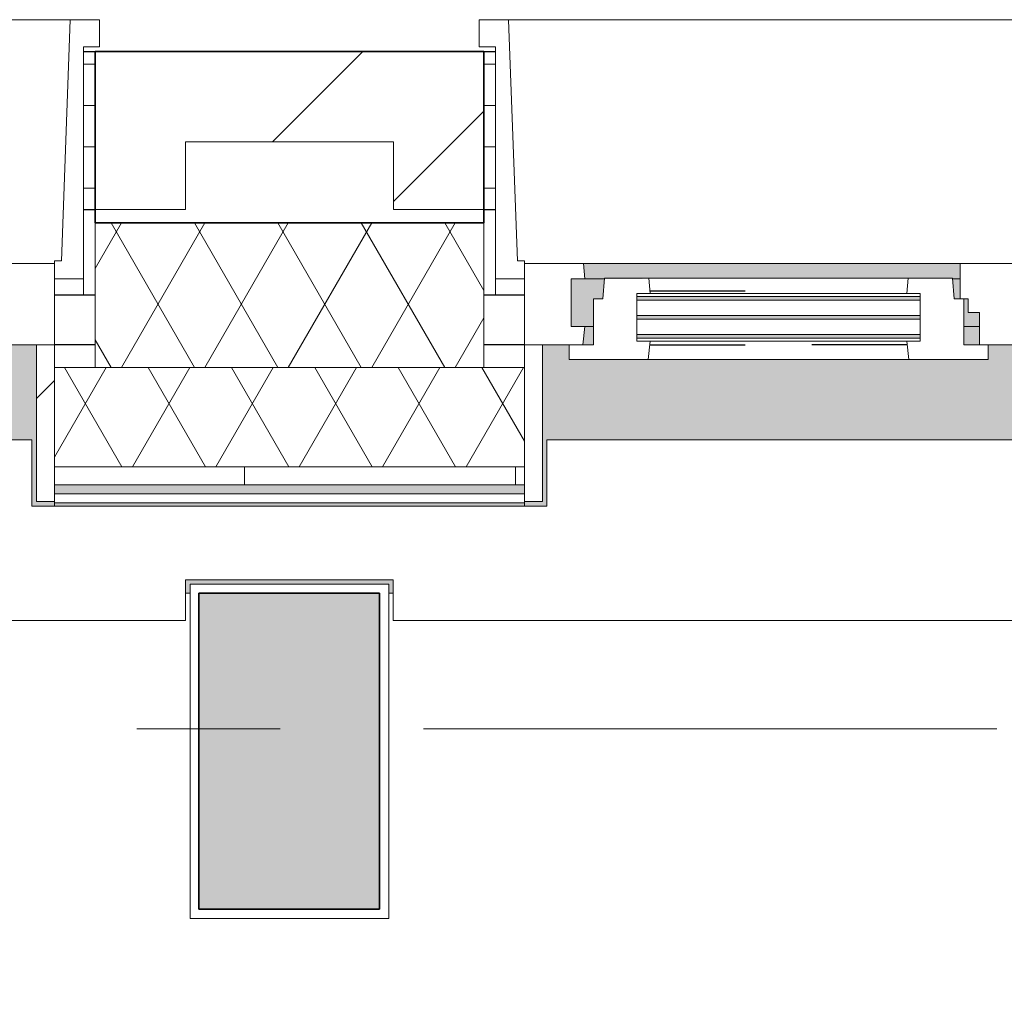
# Model space of a CAD drawing. Extents: x 3165 to 57695, y -7842 to 39081.
# Tile 25 of 248: x 6051 to 7142, y 35531 to 36613. Entities that reach past the tile are written whole.
import ezdxf

# ---------------------------------------------------------------- set-up
doc = ezdxf.new("R2010")
doc.units = 0
doc.header["$LTSCALE"] = 50
doc.linetypes.add('Onderlegger 3e verdieping$0$gestippeld', pattern=[6.35, 3.175, -3.175])
doc.linetypes.add('Onderlegger 3e verdieping$0$stramien', pattern=[22.225, 12.7, -3.175, 3.175, -3.175])
doc.layers.get('0').update_dxf_attribs({"linetype": 'CONTINUOUS'})
for name, color, linetype, lineweight in [('Onderlegger 3e verdieping$0$A-DETL-MBND', 8, 'CONTINUOUS', 18), ('Onderlegger 3e verdieping$0$A-FLOR-OTLN', 8, 'CONTINUOUS', 18), ('Onderlegger 3e verdieping$0$A-GENM', 8, 'CONTINUOUS', 18), ('Onderlegger 3e verdieping$0$A-GLAZ', 8, 'CONTINUOUS', 25), ('Onderlegger 3e verdieping$0$A-GLAZ-GLAS', 8, 'CONTINUOUS', 25), ('Onderlegger 3e verdieping$0$A-WALL', 8, 'CONTINUOUS', 25), ('Onderlegger 3e verdieping$0$A-WALL-MBNI', 8, 'CONTINUOUS', 25), ('Onderlegger 3e verdieping$0$A-WALL-PATT', 8, 'CONTINUOUS', 50), ('Onderlegger 3e verdieping$0$I-WALL', 8, 'CONTINUOUS', 25), ('Onderlegger 3e verdieping$0$S-COLS', 8, 'CONTINUOUS', 18), ('Onderlegger 3e verdieping$0$S-GRID', 8, 'CONTINUOUS', 18)]:
    doc.layers.add(name, color=color, linetype=linetype, lineweight=lineweight)
pattern_1 = [(0, (4516.597, 43599.8), (0, 45.688), []), (90, (4516.6, 43599.8), (-105, 45.688), [45.688, -45.688])]

# ---------------------------------------------------------------- blocks, each defined once
blk = doc.blocks.new('Onderlegger 3e verdieping$0$42_KA leemstuc betonkolomafwerking - Type-V78-Plotview 3e Verdieping - schaal 1 op 100')
at = {"layer": 'Onderlegger 3e verdieping$0$A-GENM'}
h = blk.add_hatch(dxfattribs=at)
h.set_pattern_fill('FP_175', color=256, style=0, pattern_type=2)
h.set_pattern_definition([(0, (-6516.93, -35895.2), (406.4, 101.6), [33.528, -271.272, 33.528, -271.272, -1625.6]), (0, (-6516.93, -35895.2), (406.4, 101.6), [-609.6, 33.528, -576.072, 33.528, -271.272, -711.2]), (0, (-6516.93, -35895.2), (406.4, 101.6), [-1524, 33.528, -169.672, 33.528, -474.472]), (120, (-6364.53, -35844.4), (-291.18818, 301.15272), [33.528, -271.272, 33.528, -1896.872]), (120, (-6364.53, -35844.4), (-291.18818, 301.15272), [-338.328, -271.272, 33.528, -576.072, -1016]), (120, (-6364.53, -35844.4), (-291.18818, 301.15272), [-1219.2, 33.528, -271.272, 33.528, -677.672]), (120, (-6364.53, -35844.4), (-291.18818, 301.15272), [-1557.528, -169.672, 33.528, -474.472]), (240, (-6313.73, -35641.2), (-115.21182, -402.75272), [33.528, -271.272, 33.528, -1896.872]), (240, (-6313.73, -35641.2), (-115.21182, -402.75272), [-338.328, -271.272, 33.528, -576.072, -1016]), (240, (-6313.73, -35641.2), (-115.21182, -402.75272), [-1219.2, 33.528, -271.272, 33.528, -677.672]), (240, (-6313.73, -35641.2), (-115.21182, -402.75272), [-1557.528, -169.672, 33.528, -474.472])])
h.paths.add_polyline_path([(-277, -277), (-57, -277), (-57, 93), (-277, 93), (-277, -48)], flags=0)
h.paths.add_polyline_path([(-267, -267), (-267, 83), (-67, 83), (-67, -267)], flags=0)
for p, q in [((-57, 93), (-277, 93)), ((-277, 93), (-277, -277)), ((-57, -277), (-57, 93)), ((-267, 83), (-67, 83)), ((-267, -267), (-267, 83)), ((-67, 83), (-67, -267)), ((-67, -267), (-267, -267)), ((-277, -277), (-57, -277))]:
    blk.add_line(p, q, dxfattribs=at)
blk = doc.blocks.new('Onderlegger 3e verdieping$0$31_KA_Houten kozijn metselwerkgevel met draaiend deel verdieping - 31_KA_Houten kozijn metselwerkgevel met draaiend deel verdieping-V148-Plotview 3e Verdieping - schaal 1 op 100')
at = {"layer": 'Onderlegger 3e verdieping$0$A-GLAZ'}
blk.add_hatch(color=256, dxfattribs=at).paths.add_polyline_path([(636.5, 328.5), (631.5, 328.5), (631.5, 255), (-631.5, 255), (-631.5, 328.5), (-656.5, 328.5), (-656.5, 323.5), (-636.5, 323.5), (-636.5, 150), (143, 150), (143, 166), (607, 166), (607, 150), (636.5, 150), (636.5, 323.5), (656.5, 323.5), (656.5, 328.5)], flags=0)
at = {"layer": 'Onderlegger 3e verdieping$0$A-GLAZ', "lineweight": 18}
h = blk.add_hatch(dxfattribs=at)
h.set_pattern_fill('FP_352', color=256, style=0, pattern_type=2)
h.set_pattern_definition([(225, (7266.6, 36403.2), (212.132, -212.132), [])])
h.paths.add_polyline_path([(656.5, 150), (591.8, 150), (589.5, 129.8), (604.5, 129.8), (604.5, 77), (589.5, 77), (591.1, 60), (656.5, 60), (656.5, 122.9)], flags=0)
h.paths.add_polyline_path([(-591.8, 150), (-656.5, 150), (-656.5, 60), (-591.1, 60), (-589.5, 77), (-604.5, 77), (-604.5, 129.8), (-589.5, 129.8)], flags=0)
at = {"layer": 'Onderlegger 3e verdieping$0$A-GLAZ'}
h = blk.add_hatch(color=256, dxfattribs=at)
h.paths.add_polyline_path([(92, 150), (-591.8, 150), (-589.5, 129.8), (92, 129.8), (94.3, 150)], flags=0)
h.paths.add_polyline_path([(152.5, 150), (152.5, 129.8), (170, 129.8), (170, 150)], flags=0)
h.paths.add_polyline_path([(591.8, 150), (580, 150), (580, 129.8), (589.5, 129.8), (591.3, 145.8)], flags=0)
h = blk.add_hatch(color=256, dxfattribs=at)
h.paths.add_polyline_path([(604.5, 129.8), (580, 129.8), (580, 99), (569.5, 99), (567.9, 77), (604.5, 77), (604.5, 122.9)], flags=0)
h.paths.add_polyline_path([(170, 129.8), (152.5, 129.8), (152.5, 114), (165, 114), (165, 99), (170, 99), (170, 122.9)], flags=0)
h.paths.add_polyline_path([(92, 129.8), (-604.5, 129.8), (-604.5, 126.3), (107, 126.3), (107, 129.8), (94.3, 129.8)], flags=0)
h.paths.add_polyline_path([(90.3, 122.3), (-604.5, 122.3), (-604.5, 105.3), (107, 105.3), (107, 122.3)], flags=0)
h.paths.add_polyline_path([(-587.3, 101.3), (-604.5, 101.3), (-604.5, 84.3), (107, 84.3), (107, 101.3), (-146.7, 101.3)], flags=0)
h.paths.add_polyline_path([(180.5, 99), (174, 99), (174, 77), (182.1, 77), (180.7, 96.5)], flags=0)
h.paths.add_polyline_path([(92, 80.3), (-604.5, 80.3), (-604.5, 77), (107, 77), (107, 80.3), (93.6, 80.3)], flags=0)
h = blk.add_hatch(color=256, dxfattribs=at)
h.paths.add_polyline_path([(182.1, 77), (174, 77), (174, 60), (591.1, 60), (589.5, 77), (182.2, 76)], flags=0)
h.paths.add_polyline_path([(92, 77), (-589.5, 77), (-591.1, 60), (93.6, 60), (93.1, 65.7)], flags=0)
at = {"layer": 'Onderlegger 3e verdieping$0$A-GLAZ', "lineweight": 18}
for p, q in [((656.5, 328.5), (656.5, 323.5)), ((636.5, 323.5), (636.5, 150)), ((656.5, 323.5), (636.5, 323.5)), ((656.5, 150), (656.5, 323.5)), ((143, 150), (94.3, 150)), ((152.5, 114), (152.5, 150)), ((591.8, 150), (589.5, 129.8)), ((656.5, 150), (607, 150)), ((636.5, 150), (656.5, 150)), ((656.5, 60), (656.5, 150)), ((152.5, 129.8), (170, 129.8)), ((580, 129.8), (589.5, 129.8)), ((589.5, 129.8), (604.5, 129.8)), ((604.5, 129.8), (604.5, 77)), ((165, 114), (152.5, 114)), ((165, 99), (165, 114)), ((170, 99), (165, 99)), ((174, 60), (174, 99)), ((688.5, 76.9), (688.5, 94.9)), ((182.1, 77), (174, 77)), ((589.5, 77), (567.9, 77)), ((604.5, 77), (589.5, 77)), ((589.5, 77), (591.1, 60)), ((656.5, 76.9), (688.5, 76.9)), ((656.5, 56.9), (656.5, 76.9)), ((688.5, 76.9), (688.5, -180.1)), ((93.6, 60), (174, 60)), ((174, 60), (591.1, 60)), ((591.1, 60), (656.5, 60)), ((664.2, 56.9), (656.5, 56.9)), ((673.9, -210.1), (664.2, 56.9)), ((688.5, -180.1), (706.5, -180.1)), ((706.5, -180.1), (706.5, -210.1)), ((673.9, -210.1), (-673.9, -210.1)), ((706.5, -210.1), (673.9, -210.1))]:
    blk.add_line(p, q, dxfattribs=at)
blk = doc.blocks.new('Onderlegger 3e verdieping$0$31_KA_Houten kozijn metselwerkgevel met draaiend deel verdieping - 31_KA_Houten kozijn metselwerkgevel met draaiend deel verdieping-V149-Plotview 3e Verdieping - schaal 1 op 100')
at = {"layer": 'Onderlegger 3e verdieping$0$A-GLAZ'}
blk.add_hatch(color=256, dxfattribs=at).paths.add_polyline_path([(-631.5, 328.5), (-656.5, 328.5), (-656.5, 323.5), (-636.5, 323.5), (-636.5, 150), (143, 150), (143, 166), (607, 166), (607, 150), (636.5, 150), (636.5, 323.5), (656.5, 323.5), (656.5, 328.5), (631.5, 328.5), (631.5, 255), (-631.5, 255), (-631.5, 323.5)], flags=0)
at = {"layer": 'Onderlegger 3e verdieping$0$A-GLAZ', "lineweight": 18}
h = blk.add_hatch(dxfattribs=at)
h.set_pattern_fill('FP_353', color=256, style=0, pattern_type=2)
h.set_pattern_definition([(225, (5433.27, 36403.2), (212.132, -212.132), [])])
h.paths.add_polyline_path([(-656.5, 323.5), (-656.5, 150), (-636.5, 150), (-636.5, 323.5)], flags=0)
h.paths.add_polyline_path([(636.5, 323.5), (636.5, 150), (656.5, 150), (656.5, 323.5)], flags=0)
for p, q in [((-656.5, 323.5), (-656.5, 328.5)), ((-636.5, 323.5), (-656.5, 323.5)), ((-656.5, 323.5), (-656.5, 150)), ((-636.5, 150), (-636.5, 323.5)), ((-656.5, 150), (-636.5, 150)), ((-591.8, 150), (-656.5, 150)), ((-656.5, 150), (-656.5, 60)), ((-688.5, 94.9), (-688.5, 76.9)), ((-656.5, 76.9), (-688.5, 76.9)), ((-688.5, 76.9), (-688.5, -180.1)), ((-656.5, 56.9), (-656.5, 76.9)), ((-673.9, -210.1), (-664.2, 56.9)), ((-664.2, 56.9), (-656.5, 56.9)), ((-656.5, 60), (-591.1, 60)), ((-688.5, -180.1), (-706.5, -180.1)), ((-706.5, -180.1), (-706.5, -210.1)), ((-706.5, -210.1), (-673.9, -210.1)), ((673.9, -210.1), (-673.9, -210.1))]:
    blk.add_line(p, q, dxfattribs=at)
blk = doc.blocks.new('Onderlegger 3e verdieping$0$31_KA_Houten kozijn draaiend deel metselwerkgevel - Type-V158-Plotview 3e Verdieping - schaal 1 op 100')
at = {"layer": 'Onderlegger 3e verdieping$0$A-GLAZ', "lineweight": 18}
for p, q in [((60.7, 16), (-27, 16)), ((-27, 16), (-27, 0)), ((63, -4.2), (60.7, 16)), ((349.3, 16), (60.7, 16)), ((349.3, 16), (347, -4.2)), ((437, 16), (349.3, 16)), ((437, 0), (437, 16)), ((410, 0), (437, 0)), ((-27, 0), (0, 0)), ((0, 0), (0, -51)), ((48, -7.5), (48, -4.2)), ((48, -4.2), (63, -4.2)), ((63, -4.2), (347, -4.2)), ((347, -4.2), (362, -4.2)), ((362, -4.2), (362, -7.5)), ((410, -51), (410, 0)), ((48, -28.5), (48, -11.5)), ((362, -11.5), (362, -28.5)), ((48, -49.5), (48, -32.5)), ((362, -32.5), (362, -49.5)), ((0, -51), (10.5, -51)), ((10.5, -51), (12.2, -74)), ((48, -57), (48, -53.5)), ((362, -53.5), (362, -57)), ((397.8, -74), (399.5, -51)), ((399.5, -51), (410, -51)), ((63, -57), (48, -57)), ((61.4, -74), (63, -57)), ((347, -57), (63, -57)), ((362, -57), (347, -57)), ((347, -57), (348.6, -74)), ((12.2, -74), (61.4, -74)), ((61.4, -74), (348.6, -74)), ((348.6, -74), (397.8, -74))]:
    blk.add_line(p, q, dxfattribs=at)
at = {"layer": 'Onderlegger 3e verdieping$0$A-GLAZ', "linetype": 'Onderlegger 3e verdieping$0$gestippeld'}
blk.add_line((347.3, -60), (241.8, -60), dxfattribs=at)
at = {"layer": 'Onderlegger 3e verdieping$0$A-GLAZ-GLAS'}
for p, q in [((62.5, 0), (168.2, 0)), ((347.5, 0), (241.8, 0))]:
    blk.add_line(p, q, dxfattribs=at)
blk = doc.blocks.new('Onderlegger 3e verdieping$0$31_KA_Houten kozijn metselwerkgevel triple glas - Type-9950170-Plotview 3e Verdieping - schaal 1 op 100')
at = {"layer": 'Onderlegger 3e verdieping$0$A-GLAZ'}
for points in [[(277.4, 0), (0, 0), (0, -4), (314, -4), (314, 0)], [(277.4, -21), (0, -21), (0, -25), (314, -25), (314, -21)], [(314, -42), (0, -42), (0, -46), (314, -46)]]:
    blk.add_hatch(color=256, dxfattribs=at).paths.add_polyline_path(points, flags=0)
at = {"layer": 'Onderlegger 3e verdieping$0$A-GLAZ', "lineweight": 18}
for p, q in [((314, 0), (0, 0)), ((0, 0), (0, -4)), ((314, -4), (314, 0)), ((0, -4), (314, -4)), ((314, -21), (0, -21)), ((0, -21), (0, -25)), ((314, -25), (314, -21)), ((0, -25), (314, -25)), ((314, -42), (0, -42)), ((0, -42), (0, -46)), ((314, -46), (314, -42)), ((0, -46), (314, -46))]:
    blk.add_line(p, q, dxfattribs=at)
blk = doc.blocks.new('Onderlegger 3e verdieping$0$43_KA_stucwerk tegen borstwering onderkant verdieping1 - 43_KA_stucwerk tegen borstwering onderkant verdieping-10163052-Plotview 3e Verdieping - schaal 1 op 100')
at = {"layer": 'Onderlegger 3e verdieping$0$A-DETL-MBND'}
h = blk.add_hatch(color=256, dxfattribs=at)
h.paths.add_polyline_path([(54137, 2578.2), (54286.6, 2578.2), (54286.6, 3088), (54283.1, 3088), (54282, 2828.4), (54216.6, 2828.4), (54216.6, 2668.2), (54036.6, 2667.4), (54036.6, 2578.2)], flags=0)
h.paths.add_polyline_path([(54286.6, 4401), (54286.6, 4921.4), (54283.1, 4921.4), (54283.1, 4401)], flags=0)
h.paths.add_polyline_path([(54212.4, 4491.5), (54212.4, 4551.9), (54207.4, 4551.9), (54207.4, 4496.5), (54186.6, 4496.5), (54186.6, 4491.5), (54207.4, 4491.5)], flags=0)
h.paths.add_polyline_path([(54212.4, 4771.9), (54212.4, 4831.9), (54186.6, 4831.9), (54187.6, 4826.9), (54207.4, 4826.9), (54207.4, 4771.9)], flags=0)
h.paths.add_polyline_path([(54283.1, 6234.4), (54286.6, 6234.4), (54286.6, 6754.7), (54283.1, 6754.7), (54283.1, 6324.9)], flags=0)
h.paths.add_polyline_path([(54197.4, 6324.9), (54212.4, 6324.9), (54212.4, 6385.2), (54207.4, 6385.2), (54207.4, 6329.9), (54186.6, 6329.9), (54186.6, 6324.9), (54191.6, 6324.9)], flags=0)
h.paths.add_polyline_path([(54212.4, 6605.2), (54212.4, 6665.2), (54186.6, 6665.2), (54187.6, 6660.2), (54207.4, 6660.2), (54207.4, 6605.2)], flags=0)
h.paths.add_polyline_path([(54283.1, 8067.7), (54286.6, 8067.7), (54286.6, 8280.9), (54283.1, 8280.9), (54283.1, 8132.1)], flags=0)
h.paths.add_polyline_path([(54207.4, 8158.2), (54212.4, 8158.2), (54212.4, 8218.5), (54207.4, 8218.5), (54207.4, 8163.2), (54186.6, 8163.2), (54186.6, 8158.2), (54197.4, 8158.2)], flags=0)
h.paths.add_polyline_path([(54286.6, 8375.9), (54286.6, 8588.1), (54283.1, 8588.1), (54283.1, 8375.9)], flags=0)
h.paths.add_polyline_path([(54212.4, 8438.5), (54212.4, 8498.5), (54186.6, 8498.5), (54187.6, 8493.5), (54207.4, 8493.5), (54207.4, 8438.5)], flags=0)
h.paths.add_polyline_path([(54283.1, 9901.1), (54286.6, 9901.1), (54286.6, 10421.4), (54283.1, 10421.4), (54283.1, 9991.5)], flags=0)
h.paths.add_polyline_path([(54212.4, 9991.5), (54212.4, 10051.9), (54207.4, 10051.9), (54207.4, 9996.5), (54186.6, 9996.5), (54186.6, 9991.5), (54207.4, 9991.5)], flags=0)
h.paths.add_polyline_path([(54212.4, 10271.9), (54212.4, 10331.9), (54186.6, 10331.9), (54187.6, 10326.9), (54207.4, 10326.9), (54207.4, 10271.9)], flags=0)
h.paths.add_polyline_path([(54283.1, 11734.4), (54286.6, 11734.4), (54286.6, 11947.7), (54283.1, 11947.7), (54283.1, 11813)], flags=0)
h.paths.add_polyline_path([(54197.4, 11824.9), (54212.4, 11824.9), (54212.4, 11885.2), (54207.4, 11885.2), (54207.4, 11829.9), (54186.6, 11829.9), (54186.6, 11824.9)], flags=0)
h.paths.add_polyline_path([(54283.1, 12042.7), (54286.6, 12042.7), (54286.6, 12254.7), (54283.1, 12254.7), (54283.1, 12165.2)], flags=0)
h.paths.add_polyline_path([(54212.4, 12105.2), (54212.4, 12165.2), (54186.6, 12165.2), (54187.6, 12160.2), (54207.4, 12160.2), (54207.4, 12105.2)], flags=0)
h.paths.add_polyline_path([(54283.1, 13567.7), (54286.6, 13567.7), (54286.6, 14088.7), (54283.1, 14088.7), (54283.1, 13658.2)], flags=0)
h.paths.add_polyline_path([(54207.4, 13658.2), (54212.4, 13658.2), (54212.4, 13718.5), (54207.4, 13718.5), (54207.4, 13663.2), (54186.6, 13663.2), (54186.6, 13658.2), (54197.4, 13658.2)], flags=0)
h.paths.add_polyline_path([(54207.4, 13938.5), (54212.4, 13938.5), (54212.4, 13998.5), (54186.6, 13998.5), (54187.6, 13993.5), (54207.4, 13993.5), (54207.4, 13958.5)], flags=0)
h.paths.add_polyline_path([(54286.6, 15401.7), (54286.6, 15922), (54283.1, 15922), (54283.1, 15401.7)], flags=0)
h.paths.add_polyline_path([(54186.6, 15491.5), (54212.4, 15491.5), (54212.4, 15551.9), (54207.4, 15551.9), (54207.4, 15496.5), (54186.6, 15496.5), (54186.6, 15493.9)], flags=0)
h.paths.add_polyline_path([(54207.4, 15771.9), (54212.4, 15771.9), (54212.4, 15831.9), (54186.6, 15831.9), (54187.6, 15826.9), (54207.4, 15826.9), (54207.4, 15791.9)], flags=0)
h.paths.add_polyline_path([(54283.1, 17235), (54286.6, 17235), (54286.6, 17447.4), (54283.1, 17447.4), (54283.1, 17324.9)], flags=0)
h.paths.add_polyline_path([(54207.4, 17324.9), (54212.4, 17324.9), (54212.4, 17385.2), (54207.4, 17385.2), (54207.4, 17329.9), (54186.6, 17329.9), (54186.6, 17324.9), (54197.4, 17324.9)], flags=0)
h.paths.add_polyline_path([(54286.6, 17542.4), (54286.6, 17755.4), (54283.1, 17755.4), (54283.1, 17542.4)], flags=0)
h.paths.add_polyline_path([(54212.4, 17605.2), (54212.4, 17665.2), (54186.6, 17665.2), (54187.6, 17660.2), (54207.4, 17659.2), (54207.4, 17605.2)], flags=0)
h.paths.add_polyline_path([(54286.6, 19068.4), (54286.6, 19278.7), (54283.1, 19278.7), (54283.1, 19068.4)], flags=0)
h.paths.add_polyline_path([(54197.4, 19158.2), (54212.4, 19158.2), (54212.4, 19218.5), (54207.4, 19218.5), (54207.4, 19163.2), (54186.6, 19163.2), (54186.6, 19158.2), (54191.6, 19158.2)], flags=0)
h.paths.add_polyline_path([(54286.6, 19373.7), (54286.6, 19588), (54283.1, 19588), (54283.1, 19373.7)], flags=0)
h.paths.add_polyline_path([(54207.4, 19438.5), (54212.4, 19438.5), (54212.4, 19498.5), (54186.6, 19498.5), (54186.6, 19493.5), (54207.4, 19493.5), (54207.4, 19458.5)], flags=0)
h.paths.add_polyline_path([(54286.6, 20901), (54286.6, 21113.7), (54283.1, 21113.7), (54283.1, 20901)], flags=0)
h.paths.add_polyline_path([(54187.7, 20991.2), (54212.4, 20991.2), (54212.4, 21051.9), (54207.4, 21051.9), (54207.4, 20996.2), (54186.6, 20996.2), (54186.6, 20991.2)], flags=0)
h.paths.add_polyline_path([(54283.1, 21208.7), (54286.6, 21208.7), (54286.6, 21421.4), (54283.1, 21421.4), (54283.1, 21331.5)], flags=0)
h.paths.add_polyline_path([(54212.4, 21271.9), (54212.4, 21331.5), (54186.6, 21331.5), (54186.6, 21326.5), (54207.4, 21326.5), (54207.4, 21271.9)], flags=0)
h.paths.add_polyline_path([(54286.6, 22734.4), (54286.6, 23254.7), (54283.1, 23254.7), (54283.1, 22734.4)], flags=0)
h.paths.add_polyline_path([(54197.4, 22824.9), (54212.4, 22824.9), (54212.4, 22885.2), (54207.4, 22885.2), (54207.4, 22829.9), (54186.6, 22829.9), (54187.7, 22824.9), (54191.6, 22824.9)], flags=0)
h.paths.add_polyline_path([(54212.4, 23105.2), (54212.4, 23165.2), (54186.6, 23165.2), (54186.6, 23160.2), (54207.4, 23160.2), (54207.4, 23105.2)], flags=0)
h.paths.add_polyline_path([(54286.6, 24567.7), (54286.6, 25088), (54283.1, 25088), (54283.1, 24567.7)], flags=0)
h.paths.add_polyline_path([(54186.6, 24658.2), (54212.4, 24658.2), (54212.4, 24718.5), (54207.4, 24718.5), (54207.4, 24663.2), (54186.6, 24663.2)], flags=0)
h.paths.add_polyline_path([(54212.4, 24938.5), (54212.4, 24998.5), (54186.6, 24998.5), (54186.6, 24993.5), (54207.4, 24993.5), (54207.4, 24938.5)], flags=0)
h.paths.add_polyline_path([(54286.6, 26401), (54286.6, 26614.2), (54283.1, 26614.2), (54283.1, 26401)], flags=0)
h.paths.add_polyline_path([(54212.4, 26491.5), (54212.4, 26551.9), (54207.4, 26551.9), (54207.4, 26496.5), (54186.6, 26496.5), (54187.7, 26491.5), (54207.4, 26491.5)], flags=0)
h.paths.add_polyline_path([(54286.6, 26709.2), (54286.6, 26921.4), (54283.1, 26921.4), (54283.1, 26709.2)], flags=0)
h.paths.add_polyline_path([(54212.4, 26771.9), (54212.4, 26831.9), (54186.6, 26831.9), (54186.6, 26826.9), (54207.4, 26826.9), (54207.4, 26771.9)], flags=0)
h.paths.add_polyline_path([(54283.1, 28234.4), (54286.6, 28234.4), (54286.6, 28754.7), (54283.1, 28754.7), (54283.1, 28268.9)], flags=0)
h.paths.add_polyline_path([(54197.4, 28324.9), (54212.4, 28324.9), (54212.4, 28385.2), (54207.4, 28385.2), (54207.4, 28329.9), (54186.6, 28329.9), (54187.7, 28324.9)], flags=0)
h.paths.add_polyline_path([(54212.4, 28605.2), (54212.4, 28665.2), (54186.6, 28665.2), (54186.6, 28660.2), (54207.4, 28660.2), (54207.4, 28605.2)], flags=0)
h.paths.add_polyline_path([(54283.1, 30067.7), (54286.6, 30067.7), (54286.6, 30280.9), (54283.1, 30280.9), (54283.1, 30158.2)], flags=0)
h.paths.add_polyline_path([(54191.6, 30158.2), (54212.4, 30158.2), (54212.4, 30218.5), (54207.4, 30217.6), (54207.4, 30163.2), (54186.6, 30163.2), (54187.7, 30158.2)], flags=0)
h.paths.add_polyline_path([(54286.6, 30375.9), (54286.6, 30588), (54283.1, 30588), (54283.1, 30375.9)], flags=0)
h.paths.add_polyline_path([(54207.4, 30438.5), (54212.4, 30438.5), (54212.4, 30498.5), (54186.6, 30498.5), (54186.6, 30493.5), (54207.4, 30493.5), (54207.4, 30458.5)], flags=0)
h.paths.add_polyline_path([(54283.1, 31901), (54286.6, 31901), (54286.6, 32421.4), (54283.1, 32421.4), (54283.1, 31949.8)], flags=0)
h.paths.add_polyline_path([(54187.7, 31991.5), (54212.4, 31991.5), (54212.4, 32051.9), (54207.4, 32051.9), (54207.4, 31996.5), (54186.6, 31996.5), (54186.6, 31991.5)], flags=0)
h.paths.add_polyline_path([(54207.4, 32271.9), (54212.4, 32271.9), (54212.4, 32331.9), (54186.6, 32331.9), (54186.6, 32326.9), (54207.4, 32326.9), (54207.4, 32291.9)], flags=0)
h.paths.add_polyline_path([(54286.6, 33734.4), (54286.6, 34255.4), (54283.1, 34255.4), (54283.1, 33734.4)], flags=0)
h.paths.add_polyline_path([(54186.6, 33824.9), (54212.4, 33824.9), (54212.4, 33885.2), (54207.4, 33885.2), (54207.4, 33829.9), (54186.6, 33829.9)], flags=0)
h.paths.add_polyline_path([(54207.4, 34105.2), (54212.4, 34105.2), (54212.4, 34165.2), (54186.6, 34165.2), (54186.9, 34160.2), (54207.4, 34160.2), (54207.4, 34115)], flags=0)
h.paths.add_polyline_path([(54283.4, 35568.4), (54286.6, 35568.4), (54286.6, 36078.2), (54036.6, 36078.2), (54036.6, 35993.5), (54202.4, 35993.5), (54202.4, 35663.2), (54186.6, 35663.2), (54186.6, 35658.2), (54207.4, 35658.2), (54207.4, 35827.9), (54283.1, 35827.9), (54283.1, 35568.4)], flags=0)
h.paths.add_polyline_path([(19068.1, 35978.2), (19076.6, 35978.2), (19076.6, 36078.2), (18923.1, 36078.2), (18923.1, 36074.7), (19068.1, 36074.7), (19068.1, 35978.3)], flags=0)
h.paths.add_polyline_path([(17464.9, 35978.2), (17464.9, 35993.2), (17234.8, 35993.2), (17234.8, 35978.2), (17239.9, 35978.2), (17240, 35988.2), (17460, 35988.2), (17460, 35978.2)], flags=0)
h.paths.add_polyline_path([(15626.6, 35978.2), (15631.6, 35978.2), (15631.6, 35993.2), (15401.4, 35993.2), (15401.4, 35978.2), (15406.6, 35978.2), (15406.6, 35988.2), (15626.6, 35988.2)], flags=0)
h.paths.add_polyline_path([(13568.1, 35978.2), (13573.3, 35978.2), (13573.3, 35988.2), (13635.8, 35989.2), (13635.8, 35993.2), (13568.1, 35993.2), (13568.1, 35988.2)], flags=0)
h.paths.add_polyline_path([(13798.3, 35978.2), (13798.3, 35993.2), (13730.8, 35993.2), (13730.8, 35988.2), (13793.3, 35988.2), (13793.3, 35978.2)], flags=0)
h.paths.add_polyline_path([(11734.8, 35978.2), (11739.9, 35978.2), (11740, 35988.2), (11802.4, 35989), (11802.4, 35993.2), (11734.8, 35993.2), (11734.8, 35988.2)], flags=0)
h.paths.add_polyline_path([(10131.6, 35978.2), (10131.6, 35993.2), (10064.1, 35993.2), (10064.1, 35988.2), (10126.6, 35988.2), (10126.6, 35978.2)], flags=0)
h.paths.add_polyline_path([(11964.9, 35978.2), (11964.9, 35993.2), (11897.4, 35993.2), (11897.4, 35988.2), (11960, 35988.2), (11960, 35978.2)], flags=0)
h.paths.add_polyline_path([(9901.4, 35978.2), (9906.6, 35978.2), (9906.6, 35988.2), (9969.1, 35988.2), (9969.1, 35993.2), (9901.4, 35993.2), (9901.4, 35988.2)], flags=0)
h.paths.add_polyline_path([(8298.3, 35978.2), (8298.3, 35993.2), (8068.1, 35993.2), (8068.1, 35978.2), (8073.3, 35978.2), (8073.3, 35988.2), (8293.3, 35988.2), (8293.3, 35978.2)], flags=0)
h.paths.add_polyline_path([(6460, 35978.2), (6464.9, 35978.2), (6464.9, 35993.2), (6234.8, 35993.2), (6234.8, 35978.2), (6239.9, 35978.2), (6240, 35988.2), (6460, 35988.2)], flags=0)
h.paths.add_polyline_path([(4626.6, 35978.2), (4631.6, 35978.2), (4631.6, 35993.2), (4516.6, 35993.2), (4516.6, 35988.2), (4626.6, 35988.2)], flags=0)
h.paths.add_polyline_path([(11589.8, 36074.7), (11802.4, 36074.7), (11802.4, 36078.2), (11589.8, 36078.2)], flags=0)
h.paths.add_polyline_path([(13423.1, 36074.7), (13635.8, 36074.7), (13635.8, 36078.2), (13423.1, 36078.2)], flags=0)
h.paths.add_polyline_path([(17089.8, 36074.7), (17610.1, 36074.7), (17610.1, 36078.2), (17089.8, 36078.2)], flags=0)
h.paths.add_polyline_path([(10198.2, 36074.7), (10276.8, 36074.7), (10276.8, 36078.2), (10064.1, 36078.2), (10064.1, 36074.7), (10131.6, 36074.7)], flags=0)
h.paths.add_polyline_path([(13798.3, 36074.7), (13943.4, 36074.7), (13943.4, 36078.2), (13730.8, 36078.2), (13730.8, 36074.7)], flags=0)
h.paths.add_polyline_path([(15767.9, 36074.7), (15776.8, 36074.7), (15776.8, 36078.2), (15256.4, 36078.2), (15256.4, 36074.7), (15631.6, 36074.7)], flags=0)
h.paths.add_polyline_path([(12110.1, 36074.7), (12110.1, 36078.2), (11897.4, 36078.2), (11897.4, 36074.7), (12054.7, 36074.7)], flags=0)
h.paths.add_polyline_path([(4557, 36074.7), (4776.8, 36074.7), (4776.8, 36078.2), (4516.6, 36078.2), (4516.6, 36074.7)], flags=0)
h.paths.add_polyline_path([(9901.4, 36074.7), (9969.1, 36074.7), (9969.1, 36078.2), (9756.4, 36078.2), (9756.4, 36074.7), (9888.7, 36074.7)], flags=0)
h.paths.add_polyline_path([(8032.2, 36074.7), (8443.4, 36074.7), (8443.4, 36078.2), (7923.1, 36078.2), (7923.1, 36074.7)], flags=0)
h.paths.add_polyline_path([(6610.1, 36074.7), (6610.1, 36078.2), (6089.8, 36078.2), (6089.8, 36074.7), (6485, 36074.7)], flags=0)
blk.add_line((6089.8, 36078.2), (6610.1, 36078.2), dxfattribs=at)
blk = doc.blocks.new('Onderlegger 3e verdieping$0$vensterbank tweede verdieping2 - vensterbank tweede verdieping-12045771-Plotview 3e Verdieping - schaal 1 op 100')
at = {"layer": 'Onderlegger 3e verdieping$0$A-GLAZ', "lineweight": 18}
for p, q in [((6064.8, 36148.2), (4801.8, 36148.2)), ((6064.8, 36074.7), (6064.8, 36148.2)), ((7898.1, 36148.2), (6635.1, 36148.2)), ((6635.1, 36148.2), (6635.1, 36074.7)), ((6635.1, 36074.7), (6064.8, 36074.7)), ((6234.8, 35948.2), (6234.8, 35993.2)), ((6234.8, 35993.2), (6464.9, 35993.2)), ((6464.9, 35993.2), (6464.9, 35948.2)), ((4631.6, 35948.2), (6234.8, 35948.2)), ((6464.9, 35948.2), (8068.1, 35948.2))]:
    blk.add_line(p, q, dxfattribs=at)
blk = doc.blocks.new('Onderlegger 3e verdieping')
at = {"layer": 'Onderlegger 3e verdieping$0$A-WALL-PATT', "lineweight": 18}
h = blk.add_hatch(dxfattribs=at)
h.set_pattern_fill('FP_1', color=256, angle=45, style=0, pattern_type=2)
h.set_pattern_definition([(45, (400, -4e-13), (-565.685, 565.685), []), (45, (600, -6e-13), (-565.685, 565.685), [])])
h.paths.add_polyline_path([(4731.8, 36403.2), (4731.8, 36578.2), (4516.6, 36578.2), (4516.6, 36478.2), (4631.8, 36478.2), (4631.8, 36403.2)], flags=0)
h.paths.add_polyline_path([(6565.1, 36403.2), (6565.1, 36578.2), (6134.8, 36578.2), (6134.8, 36403.2), (6234.8, 36403.2), (6234.8, 36478.2), (6465.1, 36478.2), (6465.1, 36403.2)], flags=0)
h.paths.add_polyline_path([(8068.1, 36403.2), (8068.1, 36478.2), (8298.4, 36478.2), (8298.4, 36403.2), (8398.4, 36403.2), (8398.4, 36578.2), (7968.1, 36578.2), (7968.1, 36403.2), (8032.2, 36403.2)], flags=0)
h.paths.add_polyline_path([(9901.4, 36403.2), (9901.4, 36478.2), (10131.8, 36478.2), (10131.8, 36403.2), (10231.8, 36403.2), (10231.8, 36578.2), (9801.4, 36578.2), (9801.4, 36403.2), (9888.7, 36403.2)], flags=0)
h.paths.add_polyline_path([(11634.8, 36403.2), (11734.8, 36403.2), (11734.8, 36478.2), (11965.1, 36478.2), (11965.1, 36403.2), (12065.1, 36403.2), (12065.1, 36578.2), (11634.8, 36578.2)], flags=0)
h.paths.add_polyline_path([(13468.1, 36403.2), (13568.1, 36403.2), (13568.1, 36478.2), (13798.4, 36478.2), (13798.4, 36403.2), (13898.4, 36403.2), (13898.4, 36578.2), (13468.1, 36578.2)], flags=0)
h.paths.add_polyline_path([(17234.8, 36403.2), (17234.8, 36478.2), (17465.1, 36478.2), (17465.1, 36403.2), (17565.1, 36403.2), (17565.1, 36578.2), (17134.8, 36578.2), (17134.8, 36403.2)], flags=0)
h.paths.add_polyline_path([(15401.4, 36403.2), (15401.4, 36478.2), (15631.8, 36478.2), (15631.8, 36403.2), (15731.8, 36403.2), (15731.8, 36578.2), (15301.4, 36578.2), (15301.4, 36403.2)], flags=0)
h.paths.add_polyline_path([(19068.1, 36403.2), (19068.1, 36478.2), (19642.3, 36478.2), (19642.3, 36578.2), (18968.1, 36578.2), (18968.1, 36403.2)], flags=0)
h.paths.add_polyline_path([(19742.3, 36478.2), (21286.6, 36478.2), (21286.6, 36578.2), (19742.3, 36578.2), (19742.3, 36508.6)], flags=0)
h = blk.add_hatch(dxfattribs=at)
h.set_pattern_fill('FP_3', color=256, style=0, pattern_type=2)
h.set_pattern_definition(pattern_1)
h.paths.add_polyline_path([(6121.8, 36403.2), (6134.8, 36403.2), (6134.8, 36578.2), (6121.8, 36578.2), (6121.8, 36454.7)], flags=0)
h.paths.add_polyline_path([(4731.8, 36403.2), (4744.8, 36403.2), (4744.8, 36578.2), (4731.8, 36578.2), (4731.8, 36478.2)], flags=0)
h = blk.add_hatch(dxfattribs=at)
h.set_pattern_fill('FP_3', color=256, style=0, pattern_type=2)
h.set_pattern_definition(pattern_1)
h.paths.add_polyline_path([(7955.1, 36403.2), (7968.1, 36403.2), (7968.1, 36578.2), (7955.1, 36578.2), (7955.1, 36454.7)], flags=0)
h.paths.add_polyline_path([(6565.1, 36403.2), (6578.1, 36403.2), (6578.1, 36578.2), (6565.1, 36578.2), (6565.1, 36478.2)], flags=0)
h = blk.add_hatch(dxfattribs=at)
h.set_pattern_fill('FP_2', color=256, angle=60, style=0, pattern_type=2)
h.set_pattern_definition([(240, (12901.59, 36538.2), (46.182, -80.0104), []), (300, (12809.19, 36538.2), (92.382, -0.0104), [])])
h.paths.add_polyline_path([(4731.8, 36228.2), (4731.8, 36388.2), (4516.6, 36388.2), (4516.6, 36228.2), (4628.4, 36228.2)], flags=0)
h.paths.add_polyline_path([(6565.1, 36228.2), (6565.1, 36388.2), (6134.8, 36388.2), (6134.8, 36228.2), (6485, 36228.2)], flags=0)
h.paths.add_polyline_path([(8398.4, 36228.2), (8398.4, 36388.2), (7968.1, 36388.2), (7968.1, 36228.2), (8341.6, 36228.2)], flags=0)
h.paths.add_polyline_path([(9888.7, 36228.2), (10231.8, 36228.2), (10231.8, 36388.2), (9801.4, 36388.2), (9801.4, 36228.2)], flags=0)
h.paths.add_polyline_path([(11634.8, 36228.2), (12065.1, 36228.2), (12065.1, 36388.2), (11634.8, 36388.2), (11634.8, 36280.3)], flags=0)
h.paths.add_polyline_path([(13468.1, 36228.2), (13898.4, 36228.2), (13898.4, 36388.2), (13468.1, 36388.2), (13468.1, 36280.3)], flags=0)
h.paths.add_polyline_path([(15458.4, 36228.2), (15731.8, 36228.2), (15731.8, 36388.2), (15301.4, 36388.2), (15301.4, 36228.2)], flags=0)
h.paths.add_polyline_path([(17134.8, 36228.2), (17565.1, 36228.2), (17565.1, 36388.2), (17134.8, 36388.2), (17134.8, 36280.3)], flags=0)
h.paths.add_polyline_path([(19642.3, 36228.2), (19642.3, 36388.2), (18968.1, 36388.2), (18968.1, 36228.2), (19171.6, 36228.2)], flags=0)
h.paths.add_polyline_path([(19742.3, 36228.2), (21286.6, 36228.2), (21286.6, 36388.2), (19742.3, 36388.2), (19742.3, 36280.3)], flags=0)
h = blk.add_hatch(dxfattribs=at)
h.set_pattern_fill('FP_424', color=256, angle=-300, style=0, pattern_type=2)
h.set_pattern_definition([(240, (11666.6, 36188.2), (46.182, -80.0104), []), (300, (11574.2, 36188.2), (92.382, -0.0104), [])])
h.paths.add_polyline_path([(18923.1, 36118.2), (19076.6, 36118.2), (19076.6, 36228.2), (18923.1, 36228.2)], flags=0)
h.paths.add_polyline_path([(17610.1, 36118.2), (17610.1, 36228.2), (17089.8, 36228.2), (17089.8, 36118.2), (17315, 36118.2)], flags=0)
h.paths.add_polyline_path([(15458.4, 36118.2), (15776.8, 36118.2), (15776.8, 36228.2), (15256.4, 36228.2), (15256.4, 36118.2)], flags=0)
h.paths.add_polyline_path([(13911.3, 36118.2), (13943.4, 36118.2), (13943.4, 36228.2), (13423.1, 36228.2), (13423.1, 36118.2), (13601.9, 36118.2)], flags=0)
h.paths.add_polyline_path([(12110.1, 36118.2), (12110.1, 36228.2), (11589.8, 36228.2), (11589.8, 36118.2), (12054.7, 36118.2)], flags=0)
h.paths.add_polyline_path([(10198.2, 36118.2), (10276.8, 36118.2), (10276.8, 36228.2), (9756.4, 36228.2), (9756.4, 36118.2), (9888.7, 36118.2)], flags=0)
h.paths.add_polyline_path([(8341.6, 36118.2), (8443.4, 36118.2), (8443.4, 36228.2), (7923.1, 36228.2), (7923.1, 36118.2), (8032.2, 36118.2)], flags=0)
h.paths.add_polyline_path([(6485, 36118.2), (6610.1, 36118.2), (6610.1, 36228.2), (6089.8, 36228.2), (6089.8, 36118.2), (6175.6, 36118.2)], flags=0)
h.paths.add_polyline_path([(4776.8, 36118.2), (4776.8, 36228.2), (4256.6, 36228.2), (4256.6, 36118.2), (4628.4, 36118.2)], flags=0)
h = blk.add_hatch(dxfattribs=at)
h.set_pattern_fill('FP_423', color=256, style=0, pattern_type=2)
h.set_pattern_definition([(90, (0, 0), (-300, 2e-14), [])])
h.paths.add_polyline_path([(18923.1, 36098.2), (19076.6, 36098.2), (19076.6, 36118.2), (18923.1, 36118.2)], flags=0)
h.paths.add_polyline_path([(17610.1, 36098.2), (17610.1, 36118.2), (17089.8, 36118.2), (17089.8, 36098.2), (17315, 36098.2)], flags=0)
h.paths.add_polyline_path([(15776.8, 36098.2), (15776.8, 36118.2), (15256.4, 36118.2), (15256.4, 36098.2), (15767.9, 36098.2)], flags=0)
h.paths.add_polyline_path([(13943.4, 36098.2), (13943.4, 36118.2), (13423.1, 36118.2), (13423.1, 36098.2), (13911.3, 36098.2)], flags=0)
h.paths.add_polyline_path([(11745.3, 36098.2), (12110.1, 36098.2), (12110.1, 36118.2), (11589.8, 36118.2), (11589.8, 36098.2)], flags=0)
h.paths.add_polyline_path([(10276.8, 36098.2), (10276.8, 36118.2), (9756.4, 36118.2), (9756.4, 36098.2), (10198.2, 36098.2)], flags=0)
h.paths.add_polyline_path([(7923.1, 36098.2), (8443.4, 36098.2), (8443.4, 36118.2), (7923.1, 36118.2)], flags=0)
h.paths.add_polyline_path([(6089.8, 36098.2), (6610.1, 36098.2), (6610.1, 36118.2), (6089.8, 36118.2)], flags=0)
h.paths.add_polyline_path([(4628.4, 36098.2), (4776.8, 36098.2), (4776.8, 36118.2), (4256.6, 36118.2), (4256.6, 36098.2), (4319, 36098.2)], flags=0)
h = blk.add_hatch(dxfattribs=at)
h.set_pattern_fill('FP_11', color=256, style=0, pattern_type=2)
h.set_pattern_definition([(0, (0, 0), (406.4, 101.6), [33.528, -271.272, 33.528, -271.272, -1625.6]), (0, (0, 0), (406.4, 101.6), [-609.6, 33.528, -576.072, 33.528, -271.272, -711.2]), (0, (0, 0), (406.4, 101.6), [-1524, 33.528, -169.672, 33.528, -474.472]), (120, (152.4, 50.8), (-291.18818, 301.15272), [33.528, -271.272, 33.528, -271.272, -1625.6]), (120, (152.4, 50.8), (-291.18818, 301.15272), [-609.6, 33.528, -576.072, 33.528, -271.272, -711.2]), (120, (152.4, 50.8), (-291.18818, 301.15272), [-1524, 33.528, -169.672, 33.528, -474.472]), (240, (203.2, 254), (-115.21182, -402.75272), [33.528, -271.272, 33.528, -271.272, -1625.6]), (240, (203.2, 254), (-115.21182, -402.75272), [-609.6, 33.528, -576.072, 33.528, -271.272, -711.2]), (240, (203.2, 254), (-115.21182, -402.75272), [-1524, 33.528, -169.672, 33.528, -474.472])])
h.paths.add_polyline_path([(19076.6, 36088.2), (19076.6, 36098.2), (18923.1, 36098.2), (18923.1, 36088.2)], flags=0)
h.paths.add_polyline_path([(17610.1, 36088.2), (17610.1, 36098.2), (17089.8, 36098.2), (17089.8, 36088.2), (17315, 36088.2)], flags=0)
h.paths.add_polyline_path([(15256.4, 36088.2), (15776.8, 36088.2), (15776.8, 36098.2), (15256.4, 36098.2)], flags=0)
h.paths.add_polyline_path([(13911.3, 36088.2), (13943.4, 36088.2), (13943.4, 36098.2), (13423.1, 36098.2), (13423.1, 36088.2), (13601.9, 36088.2)], flags=0)
h.paths.add_polyline_path([(12054.7, 36088.2), (12110.1, 36088.2), (12110.1, 36098.2), (11589.8, 36098.2), (11589.8, 36088.2), (11745.3, 36088.2)], flags=0)
h.paths.add_polyline_path([(9756.4, 36088.2), (10276.8, 36088.2), (10276.8, 36098.2), (9756.4, 36098.2)], flags=0)
h.paths.add_polyline_path([(8341.6, 36088.2), (8443.4, 36088.2), (8443.4, 36098.2), (7923.1, 36098.2), (7923.1, 36088.2), (8032.2, 36088.2)], flags=0)
h.paths.add_polyline_path([(6610.1, 36088.2), (6610.1, 36098.2), (6089.8, 36098.2), (6089.8, 36088.2), (6485, 36088.2)], flags=0)
h.paths.add_polyline_path([(4319, 36088.2), (4776.8, 36088.2), (4776.8, 36098.2), (4256.6, 36098.2), (4256.6, 36088.2)], flags=0)
at = {"layer": 'Onderlegger 3e verdieping$0$S-COLS', "lineweight": 5}
blk.add_hatch(color=256, dxfattribs=at).paths.add_polyline_path([(6449.6, 35628.2), (6449.6, 35978.2), (6249.6, 35978.2), (6249.6, 35628.2)], flags=0)
at = {"layer": 'Onderlegger 3e verdieping$0$A-FLOR-OTLN'}
for p, q in [((6239.9, 35978.2), (6234.8, 35978.2)), ((6464.9, 35978.2), (6459.9, 35978.2))]:
    blk.add_line(p, q, dxfattribs=at)
at = {"layer": 'Onderlegger 3e verdieping$0$A-WALL'}
for p, q in [((6121.8, 36578.2), (6134.8, 36578.2)), ((6565.1, 36578.2), (6578.1, 36578.2)), ((6121.8, 36403.2), (6134.8, 36403.2)), ((6565.1, 36403.2), (6578.1, 36403.2)), ((6134.8, 36308.3), (6089.8, 36308.3)), ((6610.1, 36308.3), (6565.1, 36308.3)), ((6134.8, 36253.2), (6089.8, 36253.2)), ((6610.1, 36253.2), (6565.1, 36253.2))]:
    blk.add_line(p, q, dxfattribs=at)
at = {"layer": 'Onderlegger 3e verdieping$0$A-WALL', "lineweight": 35}
for p, q in [((6565.1, 36578.2), (6134.8, 36578.2)), ((6134.8, 36578.2), (6134.8, 36388.2)), ((6565.1, 36388.2), (6565.1, 36578.2)), ((6565.1, 36388.2), (6134.8, 36388.2))]:
    blk.add_line(p, q, dxfattribs=at)
at = {"layer": 'Onderlegger 3e verdieping$0$A-WALL', "lineweight": 18}
for p, q in [((6234.8, 36478.2), (6234.8, 36403.2)), ((6465.1, 36478.2), (6234.8, 36478.2)), ((6465.1, 36403.2), (6465.1, 36478.2)), ((6134.8, 36403.2), (6234.8, 36403.2)), ((6465.1, 36403.2), (6565.1, 36403.2)), ((6134.8, 36388.2), (6134.8, 36228.2)), ((6565.1, 36228.2), (6565.1, 36388.2))]:
    blk.add_line(p, q, dxfattribs=at)
at = {"layer": 'Onderlegger 3e verdieping$0$I-WALL', "lineweight": 18}
for p, q in [((6610.1, 36228.2), (6089.8, 36228.2)), ((6610.1, 36118.2), (6089.8, 36118.2)), ((6610.1, 36098.2), (6089.8, 36098.2)), ((6089.8, 36088.2), (6610.1, 36088.2))]:
    blk.add_line(p, q, dxfattribs=at)
at = {"layer": 'Onderlegger 3e verdieping$0$S-COLS', "lineweight": 35}
for p, q in [((6449.6, 35978.2), (6249.6, 35978.2)), ((6249.6, 35978.2), (6249.6, 35628.2)), ((6449.6, 35628.2), (6449.6, 35978.2)), ((6249.6, 35628.2), (6449.6, 35628.2))]:
    blk.add_line(p, q, dxfattribs=at)
at = {"layer": 'Onderlegger 3e verdieping$0$S-GRID', "linetype": 'Onderlegger 3e verdieping$0$stramien'}
blk.add_line((3164.6, 35828.2), (56107.8, 35828.2), dxfattribs=at)
at = {"layer": 'Onderlegger 3e verdieping$0$A-GENM'}
blk.add_blockref('Onderlegger 3e verdieping$0$42_KA leemstuc betonkolomafwerking - Type-V78-Plotview 3e Verdieping - schaal 1 op 100', (6516.9, 35895.2), dxfattribs=at)
at = {"layer": 'Onderlegger 3e verdieping$0$A-GLAZ', "rotation": 180}
for name, p in [('Onderlegger 3e verdieping$0$31_KA_Houten kozijn metselwerkgevel met draaiend deel verdieping - 31_KA_Houten kozijn metselwerkgevel met draaiend deel verdieping-V149-Plotview 3e Verdieping - schaal 1 op 100', (5433.3, 36403.2)), ('Onderlegger 3e verdieping$0$31_KA_Houten kozijn metselwerkgevel met draaiend deel verdieping - 31_KA_Houten kozijn metselwerkgevel met draaiend deel verdieping-V148-Plotview 3e Verdieping - schaal 1 op 100', (7266.6, 36403.2)), ('Onderlegger 3e verdieping$0$31_KA_Houten kozijn draaiend deel metselwerkgevel - Type-V158-Plotview 3e Verdieping - schaal 1 op 100', (7096.6, 36253.2)), ('Onderlegger 3e verdieping$0$31_KA_Houten kozijn metselwerkgevel triple glas - Type-9950170-Plotview 3e Verdieping - schaal 1 op 100', (7048.6, 36260.7))]:
    blk.add_blockref(name, p, dxfattribs=at)
at = {"layer": 'Onderlegger 3e verdieping$0$A-GLAZ'}
blk.add_blockref('Onderlegger 3e verdieping$0$vensterbank tweede verdieping2 - vensterbank tweede verdieping-12045771-Plotview 3e Verdieping - schaal 1 op 100', (0, 0), dxfattribs=at)
at = {"layer": 'Onderlegger 3e verdieping$0$A-WALL-MBNI', "lineweight": 18}
blk.add_blockref('Onderlegger 3e verdieping$0$43_KA_stucwerk tegen borstwering onderkant verdieping1 - 43_KA_stucwerk tegen borstwering onderkant verdieping-10163052-Plotview 3e Verdieping - schaal 1 op 100', (0, 0), dxfattribs=at)

msp = doc.modelspace()

# ---------------------------------------------------------------- block references
msp.add_blockref('Onderlegger 3e verdieping', (0, 0))

doc.saveas('drawing.dxf')
